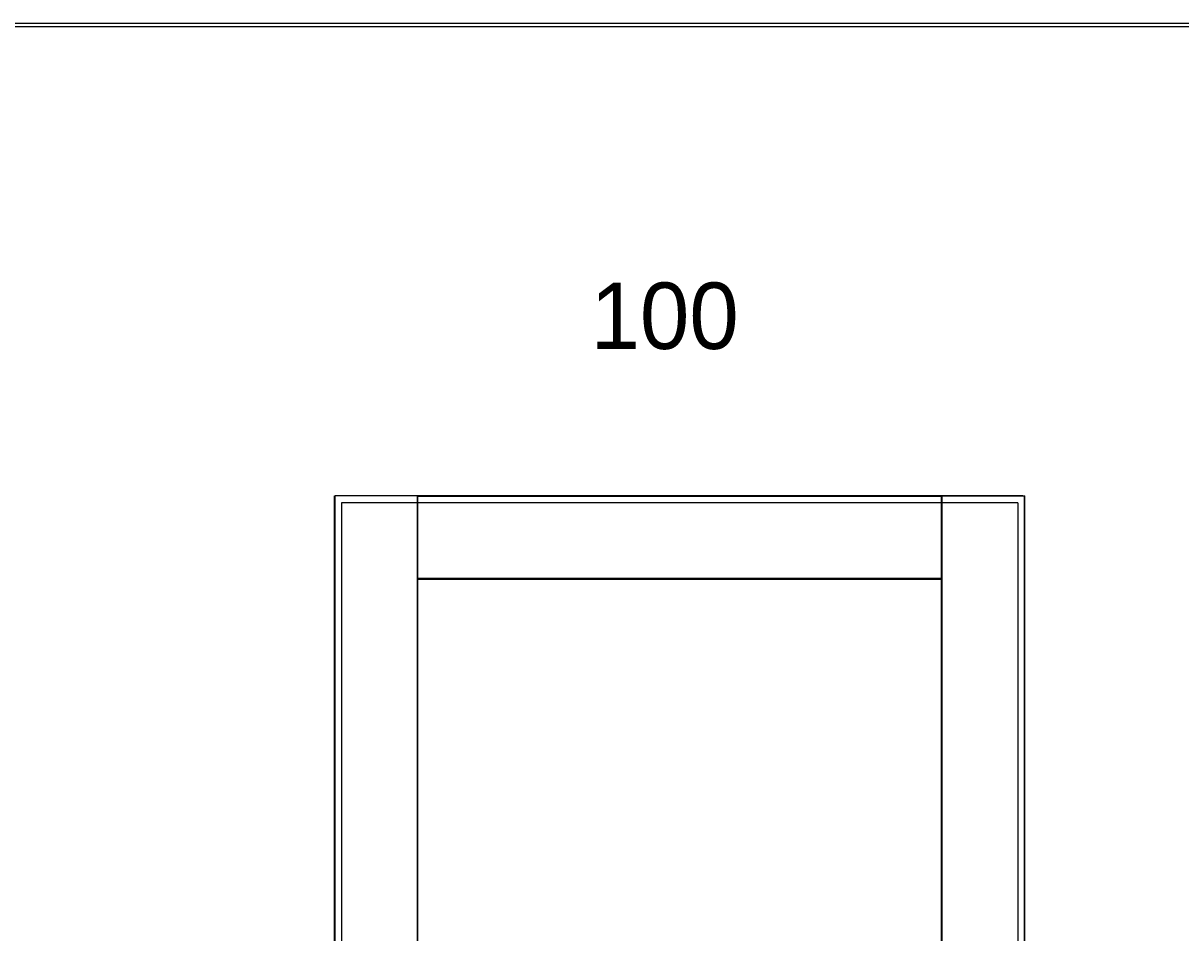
# Model space of a CAD drawing. Header units: millimetres. Extents: x 0 to 17620, y 0 to 4200.
# Tile 11 of 20: x 6534 to 8276, y 2831 to 4200. Entities that reach past the tile are written whole.
import ezdxf
from ezdxf.lldxf.tags import DXFTag

# ---------------------------------------------------------------- set-up
doc = ezdxf.new("R2010")
doc.units = ezdxf.units.MM
for name, color, linetype in [('1', 250, 'Continuous'), ('151', 250, 'Continuous'), ('256', 250, 'Continuous')]:
    doc.layers.add(name, color=color, linetype=linetype)
doc.styles.add('Montserrat', font='Montserrat-Regular.ttf')
tags = doc.linetypes.add('DASHED', pattern=[25.72, 12.86, -12.86]).pattern_tags.tags
tags[6:7] = [DXFTag(74, 4), DXFTag(75, 0), DXFTag(340, '0'), DXFTag(46, 0.0), DXFTag(50, 0.0), DXFTag(44, 0.0), DXFTag(45, 0.0)]
tags[4:5] = [DXFTag(74, 4), DXFTag(75, 0), DXFTag(340, '0'), DXFTag(46, 0.0), DXFTag(50, 0.0), DXFTag(44, 0.0), DXFTag(45, 0.0)]

msp = doc.modelspace()

# ---------------------------------------------------------------- linework, layer by layer
at = {"layer": '151', "linetype": 'Continuous'}
for p, q in [((7002.4, 3488.7), (7003.3, 3488.7)), ((7002.4, 1461.7), (7002.4, 3488.7)), ((7003.3, 1461.7), (7003.3, 3488.7)), ((7127.1, 3488.7), (7003.3, 3488.7)), ((7127.1, 3488.7), (7127.9, 3488.7)), ((7127.1, 3488.7), (7127.1, 2576.7)), ((7127.9, 3488.7), (7915.9, 3488.7)), ((7127.9, 2576.7), (7127.9, 3488.7)), ((7127.9, 3487.9), (7915.9, 3487.9)), ((7915.9, 3488.7), (7916.8, 3488.7)), ((7915.9, 1461.7), (7915.9, 3488.7)), ((7916.8, 3488.7), (8040.6, 3488.7)), ((7916.8, 1461.7), (7916.8, 3488.7)), ((8040.6, 3488.7), (8041.4, 3488.7)), ((8040.6, 3488.7), (8040.6, 1461.7)), ((8041.4, 1461.7), (8041.4, 3488.7)), ((7915.9, 3364.1), (7127.9, 3364.1)), ((7127.9, 3363.2), (7915.9, 3363.2))]:
    msp.add_line(p, q, dxfattribs=at)
at = {"layer": '151', "linetype": 'DASHED'}
for p, q in [((8038.4, 3488.7), (7005.4, 3488.7)), ((8041.4, 1464.7), (8041.4, 3485.7)), ((7012.9, 3478.2), (7012.9, 1461.7)), ((8030.9, 3478.2), (7012.9, 3478.2)), ((8030.9, 3478.2), (8030.9, 1461.7))]:
    msp.add_line(p, q, dxfattribs=at)
at = {"layer": '256', "linetype": 'Continuous'}
for p, q in [((0, 4200), (11880, 4200)), ((5, 4195), (11875, 4195))]:
    msp.add_line(p, q, dxfattribs=at)

# ---------------------------------------------------------------- texts
at = {"layer": '1', "linetype": 'Continuous', "insert": (7387.8, 3708.2), "char_height": 2, "attachment_point": 7, "line_spacing_factor": 1.076592, "style": 'Montserrat'}
msp.add_mtext('\\fMontserrat|b0|i0;\\W1.0000;\\H100.00;100\\H2.00;', dxfattribs=at)

doc.saveas('drawing.dxf')
